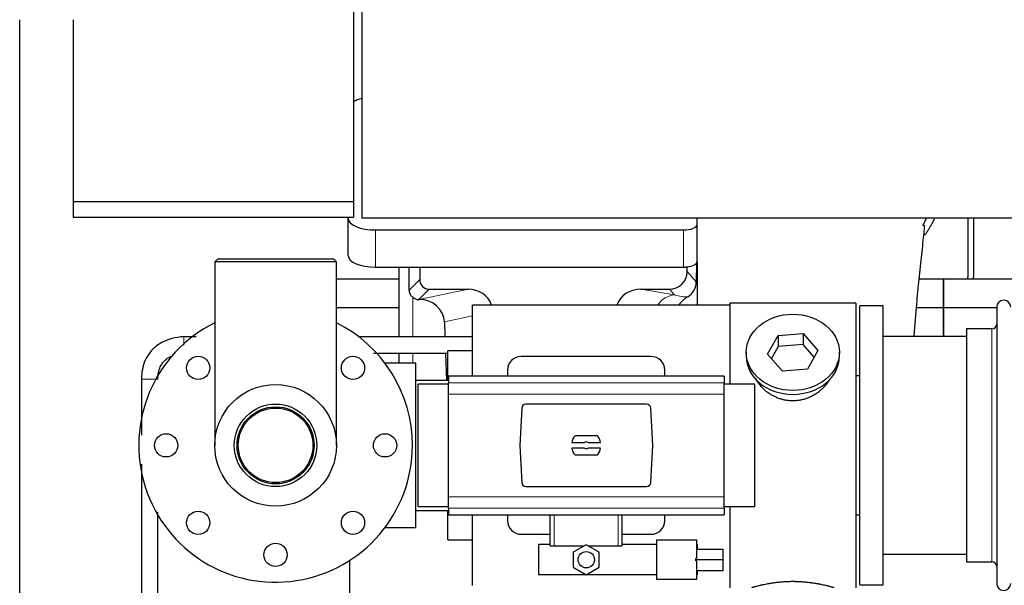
# Model space of a CAD drawing. Header units: millimetres. Extents: x 0 to 29700, y -16 to 21000.
# Tile 11 of 256: x 2857 to 3577, y 9840 to 10253. Entities that reach past the tile are written whole.
import ezdxf

# ---------------------------------------------------------------- set-up
doc = ezdxf.new("R2010")
doc.units = ezdxf.units.MM
doc.layers.add('1', color=7, linetype='Continuous', true_color=0xffffff)

msp = doc.modelspace()

# ---------------------------------------------------------------- linework, layer by layer
at = {"layer": '1', "color": 2, "linetype": 'Continuous', "lineweight": 25}
for p, q in [((3101.013, 10306.805), (3101.013, 10120.342)), ((3107.013, 10299.196), (3107.013, 10108.192)), ((2857.013, 9702.292), (2857.013, 10253.289)), ((2896.013, 10253.292), (2896.013, 10120.342)), ((2896.013, 10120.342), (2896.013, 10109.092)), ((2896.013, 10120.342), (3101.013, 10120.342)), ((3101.013, 10120.342), (3101.013, 10109.092)), ((2896.013, 10109.092), (3101.013, 10109.092)), ((3097.063, 10109.092), (3097.063, 10108.095)), ((3097.063, 10080.907), (3097.063, 10108.095)), ((6571.013, 10108.192), (3107.013, 10108.192)), ((3352.063, 10103.868), (3352.063, 10108.192)), ((3352.063, 10076.68), (3352.063, 10103.868)), ((3550.013, 10108.192), (3550.013, 10065.292)), ((3554.013, 10108.192), (3554.013, 10065.292)), ((3117.063, 10099.641), (3342.063, 10099.641)), ((3001.563, 10078.292), (2999.563, 10076.292)), ((3088.463, 10076.292), (2999.563, 10076.292)), ((2999.563, 10076.292), (2999.563, 9942.292)), ((3086.463, 10078.292), (3001.563, 10078.292)), ((3088.463, 10076.292), (3086.463, 10078.292)), ((3088.463, 9942.292), (3088.463, 10076.292)), ((3351.541, 10075.332), (3351.486, 10061.883)), ((3352.063, 10076.679), (3352.063, 10044.793)), ((3117.063, 10072.453), (3342.063, 10072.453)), ((3133.996, 10072.453), (3133.996, 10021.58)), ((3149.374, 10072.453), (3149.374, 10063.352)), ((3344.778, 10069.339), (3344.778, 10073.056)), ((3134, 10063.767), (3088.467, 10063.767)), ((3532.013, 10063.767), (3514.32, 10063.767)), ((3532.013, 10063.767), (3532.013, 10042.792)), ((3624, 10063.767), (3532.013, 10063.767)), ((3532.013, 10042.792), (3532.013, 10063.767)), ((3156.347, 10056.379), (3184.808, 10056.379)), ((3310.976, 10056.379), (3331.827, 10056.379)), ((3148.808, 10048.84), (3148.966, 10048.84)), ((3376.013, 10046.292), (3376.013, 9986.902)), ((3468.013, 10046.292), (3376.013, 10046.292)), ((3468.013, 10046.292), (3468.013, 9838.292)), ((3133.994, 10042.792), (3088.464, 10042.792)), ((3188.013, 9992.963), (3188.013, 10044.792)), ((3376.013, 10044.792), (3188.013, 10044.792)), ((3471.013, 9840.292), (3471.013, 10044.292)), ((3488.013, 10044.292), (3471.013, 10044.292)), ((3488.013, 9840.292), (3488.013, 10044.292)), ((3532.013, 10042.792), (3512.384, 10042.792)), ((3571.015, 10042.792), (3532.013, 10042.792)), ((3532.013, 10042.792), (3532.013, 10021.79)), ((3532.013, 10021.792), (3532.013, 10042.792)), ((3571.013, 10043.192), (3571.013, 9841.392)), ((3167.357, 10032.471), (3167.754, 10021.579)), ((3411.294, 10022.587), (3429.685, 10024.028)), ((3429.685, 10024.028), (3429.685, 10015.998)), ((3429.685, 10024.028), (3440.405, 10011.702)), ((3549.013, 10027.442), (3549.013, 9857.142)), ((3567.513, 10027.442), (3549.013, 10027.442)), ((3403.622, 10008.819), (3411.294, 10022.587)), ((3411.294, 10022.587), (3411.294, 10014.557)), ((3549.019, 10021.792), (3488.013, 10021.792)), ((3133.996, 10009.58), (3133.996, 10002.293)), ((3168.19, 10009.579), (3168.911, 9989.792)), ((3170.013, 9989.797), (3170.013, 10011.292)), ((3188.013, 10011.292), (3170.013, 10011.292)), ((3388.013, 10010.261), (3388.013, 10007.393)), ((3411.294, 10014.557), (3406.349, 10005.683)), ((3429.685, 10015.998), (3411.294, 10014.557)), ((3437.677, 10006.808), (3429.685, 10015.998)), ((3440.405, 10011.702), (3432.733, 9997.935)), ((3456.013, 10007.393), (3456.013, 10010.261)), ((3146.513, 10002.292), (3124.013, 10002.292)), ((3146.513, 9882.292), (3146.513, 10002.292)), ((3318.513, 10007.292), (3223.513, 10007.292)), ((3414.342, 9996.493), (3403.622, 10008.819)), ((3213.513, 9997.292), (3213.513, 9992.955)), ((3328.513, 9992.955), (3328.513, 9997.292)), ((3432.733, 9997.935), (3414.342, 9996.493)), ((3170.264, 9989.792), (3146.513, 9989.792)), ((3170.263, 9992.956), (3170.263, 9988.071)), ((3371.763, 9992.956), (3170.263, 9992.956)), ((3170.263, 9979.782), (3170.263, 9988.071)), ((3371.763, 9992.956), (3371.763, 9988.071)), ((3371.763, 9979.782), (3371.763, 9988.071)), ((3468.013, 9993.292), (3471.014, 9993.292)), ((3148.168, 9942.292), (3148.168, 9986.906)), ((3170.263, 9986.906), (3148.168, 9986.906)), ((3394.168, 9986.906), (3371.763, 9986.906)), ((3394.168, 9942.292), (3394.168, 9986.906)), ((3170.263, 9904.802), (3170.263, 9979.782)), ((3371.763, 9904.802), (3371.763, 9979.782)), ((3223.865, 9969.453), (3222.441, 9942.292)), ((3315.17, 9972.292), (3226.856, 9972.292)), ((3319.586, 9942.292), (3318.162, 9969.453)), ((3260.462, 9944.347), (3269.664, 9944.347)), ((3279.198, 9949.262), (3262.829, 9949.262)), ((3272.363, 9944.347), (3281.565, 9944.347)), ((3148.168, 9897.678), (3148.168, 9942.292)), ((3222.441, 9942.292), (3223.865, 9915.131)), ((3269.664, 9940.237), (3260.462, 9940.237)), ((3281.565, 9940.237), (3272.363, 9940.237)), ((3318.162, 9915.131), (3319.586, 9942.292)), ((3394.168, 9897.678), (3394.168, 9942.292)), ((3262.829, 9935.322), (3279.198, 9935.322)), ((3226.856, 9912.292), (3315.17, 9912.292)), ((3170.263, 9896.513), (3170.263, 9904.802)), ((3371.763, 9896.513), (3371.763, 9904.802)), ((3146.513, 9894.792), (3170.264, 9894.792)), ((3148.168, 9897.678), (3170.263, 9897.678)), ((3170.013, 9873.292), (3170.013, 9894.792)), ((3170.263, 9896.513), (3170.263, 9891.628)), ((3371.763, 9897.678), (3394.168, 9897.678)), ((3371.763, 9896.513), (3371.763, 9891.628)), ((3376.013, 9897.682), (3376.013, 9838.292)), ((3170.263, 9891.628), (3371.763, 9891.628)), ((3188.013, 9839.792), (3188.013, 9891.63)), ((3213.513, 9891.628), (3213.513, 9887.292)), ((3244.613, 9868.792), (3244.613, 9891.628)), ((3297.413, 9868.792), (3297.413, 9891.628)), ((3328.513, 9887.292), (3328.513, 9891.628)), ((3471.014, 9891.292), (3468.013, 9891.292)), ((3124.013, 9882.292), (3146.513, 9882.292)), ((3170.013, 9873.292), (3188.013, 9873.292)), ((3223.513, 9877.292), (3244.614, 9877.292)), ((3297.413, 9877.292), (3318.513, 9877.292)), ((3322.585, 9873.238), (3351.585, 9873.238)), ((3322.585, 9844.238), (3322.585, 9873.238)), ((3351.585, 9873.238), (3351.585, 9859.693)), ((3244.613, 9869.738), (3236.085, 9869.738)), ((3236.085, 9869.738), (3236.085, 9847.738)), ((3244.613, 9868.792), (3247.577, 9868.792)), ((3247.577, 9868.792), (3269.499, 9868.792)), ((3271.085, 9869.708), (3261.585, 9864.223)), ((3280.585, 9864.223), (3271.085, 9869.708)), ((3272.671, 9868.792), (3294.45, 9868.792)), ((3294.45, 9868.792), (3297.413, 9868.792)), ((3322.585, 9869.738), (3297.413, 9869.738)), ((3352.085, 9869.738), (3351.585, 9869.738)), ((3351.585, 9866.487), (3371.085, 9866.487)), ((3352.085, 9869.738), (3352.085, 9866.487)), ((3371.085, 9858.828), (3371.085, 9866.487)), ((3098.013, 9858.12), (3098.013, 9433.292)), ((3261.585, 9864.223), (3261.585, 9853.253)), ((3280.585, 9853.253), (3280.585, 9864.223)), ((3351.085, 9858.828), (3351.085, 9859.693)), ((3351.585, 9859.693), (3351.085, 9859.693)), ((3351.085, 9857.963), (3351.085, 9858.828)), ((3351.085, 9858.828), (3371.085, 9858.828)), ((3351.085, 9857.963), (3351.585, 9857.963)), ((3351.585, 9857.963), (3351.585, 9844.238)), ((3371.085, 9850.899), (3371.085, 9858.828)), ((3488.013, 9862.792), (3549.019, 9862.792)), ((3261.585, 9853.253), (3271.085, 9847.768)), ((3271.085, 9847.768), (3280.585, 9853.253)), ((3351.585, 9850.899), (3371.085, 9850.899)), ((3352.085, 9850.899), (3352.085, 9847.738)), ((3549.013, 9857.142), (3567.513, 9857.142)), ((3322.585, 9847.738), (3236.085, 9847.738)), ((3351.585, 9844.238), (3322.585, 9844.238)), ((3352.085, 9847.738), (3351.585, 9847.738)), ((3471.013, 9840.292), (3488.013, 9840.292))]:
    msp.add_line(p, q, dxfattribs=at)
at = {"layer": '1', "color": 4, "linetype": 'Continuous', "lineweight": 13}
for p, q in [((3117.063, 10072.453), (3117.063, 10099.641)), ((3342.063, 10072.453), (3342.063, 10099.641)), ((3344.778, 10069.339), (3351.486, 10061.883)), ((3141.756, 10055.734), (3149.374, 10063.352)), ((3156.347, 10056.379), (3148.808, 10048.84)), ((3148.966, 10048.84), (3184.808, 10056.379)), ((3310.976, 10056.379), (3335.619, 10052.164)), ((3335.619, 10052.164), (3331.827, 10056.379)), ((3144.204, 10021.579), (3144.204, 10050.545)), ((3188.013, 10036.816), (3167.357, 10032.471)), ((3567.513, 10027.442), (3567.513, 9857.142)), ((3144.204, 10002.292), (3144.204, 10009.58)), ((3371.763, 9988.071), (3170.263, 9988.071)), ((3371.763, 9979.782), (3170.263, 9979.782)), ((3371.763, 9904.802), (3170.263, 9904.802)), ((3371.763, 9896.513), (3170.263, 9896.513)), ((3247.577, 9868.792), (3247.577, 9891.628)), ((3294.45, 9868.792), (3294.45, 9891.628))]:
    msp.add_line(p, q, dxfattribs=at)
at = {"layer": '1', "color": 2, "linetype": 'Continuous', "lineweight": 25}
for centre, radius in [((2987.445, 9998.86), 8.5), ((3100.582, 9998.86), 8.5), ((3044.013, 9942.292), 44.45), ((3044.013, 9942.292), 30.15), ((3044.013, 9942.292), 28.15), ((3044.013, 9942.292), 27.25), ((2964.013, 9942.292), 8.5), ((3124.013, 9942.292), 8.5), ((2987.445, 9885.723), 8.5), ((3100.582, 9885.723), 8.5), ((3044.013, 9862.292), 8.5), ((3271.085, 9858.738), 5.954)]:
    msp.add_circle(centre, radius, dxfattribs=at)
for centre, radius, start, end in [((3528.013, 10065.292), 22, 356.024531, 0), ((3532.013, 10065.292), 22, 356.024531, 0), ((3576.113, 10043.192), 5.1, 0, 180), ((3044.013, 9942.292), 100, 116.3925, 0), ((3044.013, 9942.292), 100, 0, 63.613125), ((3567.513, 10030.942), 3.5, 270, 0), ((3223.513, 9997.292), 10, 90, 180), ((3318.513, 9997.292), 10, 0, 90), ((3271.013, 9942.292), 10.75, 139.581023, 168.979349), ((3271.013, 9942.292), 2.459, 56.707115, 123.292885), ((3271.013, 9942.292), 10.75, 11.020651, 40.418977), ((3271.013, 9942.292), 10.75, 191.020651, 220.418977), ((3271.013, 9942.292), 2.459, 236.707115, 303.292885), ((3271.013, 9942.292), 10.75, 319.581023, 348.979349), ((3223.513, 9887.292), 10, 180, 270), ((3318.513, 9887.292), 10, 270, 0), ((3567.513, 9853.642), 3.5, 0, 90), ((3576.113, 9841.392), 5.1, 180, 0)]:
    msp.add_arc(centre, radius, start, end, dxfattribs=at)
for centre, major_axis, ratio, start_param, end_param in [((3117.063, 10188.404), (-20, 0), 0.4226815, 5.2389003, 5.6438467), ((3117.063, 10108.095), (-20, 0), 0.4226815, 0, 1.5707963), ((3342.063, 10103.868), (-10, 0), 0.4226815, 1.5707963, 3.1415927), ((3117.063, 10080.907), (-20, 0), 0.4226815, 0, 1.5707963), ((3342.063, 10076.68), (-10, 0), 0.4226815, 1.8474697, 3.1415927), ((3144.204, 9622.175), (10.169, -1338.711), 0.0006671, 1.9006014, 1.9138323), ((3331.738, 10069.428), (-8.754, 9.732), 0.993147, 2.4124357, 3.9763944), ((3342.063, 10076.68), (-10, 0), 0.4226815, 1.5707963, 1.7425489), ((3342.063, 10095.825), (0, 23.658), 0.4226815, 3.3133452, 3.4165375), ((3156.4, 10063.405), (4.987, 4.987), 0.9924325, 2.3599928, 3.9231925), ((3338.446, 10061.972), (12.412, -4.015), 0.9953148, 5.572067, 6.5905896), ((3184.192, 10039.314), (-18.076, -3.802), 0.9203203, 3.2437132, 4.4876926), ((3311.734, 10039.314), (18.879, -3.229), 0.8876007, 1.7611606, 3.0051518), ((3148.808, 10055.813), (-7.027, 0), 0.9924325, 0.8563441, 1.5707963), ((3148.966, 10031.904), (-18.402, 0), 0.9203203, 3.1750698, 4.712389), ((3422.013, 10007.393), (34, 0), 0.819152, 3.1416663, 6.2831608), ((3226.864, 9969.288), (-2.07, 2.182), 0.9974002, 5.5252668, 7.0411038), ((3315.163, 9969.288), (2.07, 2.182), 0.9974002, 5.5252668, 7.0411038), ((3226.864, 9915.296), (-2.07, -2.182), 0.9974002, 5.5252668, 7.0411038), ((3315.163, 9915.296), (2.07, -2.182), 0.9974002, 5.5252668, 7.0411038)]:
    msp.add_ellipse(centre, major_axis=major_axis, ratio=ratio, start_param=start_param, end_param=end_param, dxfattribs=at)
at = {"layer": '1', "color": 4, "linetype": 'Continuous', "lineweight": 13}
for centre, major_axis, ratio, start_param, end_param in [((3335.619, 10035.229), (-2.866, -16.757), 0.8876007, 3.3319569, 4.2635089), ((3335.376, 10065.385), (17.605, -10.298), 0.5880236, 5.056727, 5.602163)]:
    msp.add_ellipse(centre, major_axis=major_axis, ratio=ratio, start_param=start_param, end_param=end_param, dxfattribs=at)
at = {"layer": '1', "color": 2, "linetype": 'Continuous', "lineweight": 25}
msp.add_ellipse((3422.013, 10010.261), major_axis=(34, 0), ratio=0.819152, dxfattribs=at)
for points, knots in [([(3510.711, 10021.841), (3510.772, 10022.666), (3511.155, 10027.782), (3511.837, 10036.443), (3513.039, 10050.649), (3514.618, 10067.365), (3516.649, 10085.401), (3517.953, 10097.837), (3518.446, 10102.765), (3518.23, 10103.144), (3518.172, 10103.162)], [0, 0, 0, 0, 0.0195908, 0.1220245, 0.2137276, 0.3888865, 0.5913803, 0.8386939, 0.9696702, 1, 1, 1, 1]), ([(3518.401, 10095.786), (3518.821, 10096.366), (3519.728, 10097.653), (3520.596, 10098.974), (3521.288, 10100.068), (3521.516, 10100.435), (3521.853, 10100.989), (3521.965, 10101.174), (3522.187, 10101.545), (3522.736, 10102.475), (3523.686, 10104.163), (3524.705, 10106.127), (3525.294, 10107.344), (3525.506, 10107.792)], [0, 0, 0, 0, 0.1543575, 0.3389956, 0.3389956, 0.4313146, 0.4313146, 0.4774742, 0.4774742, 0.5236337, 0.7082718, 0.8929099, 1, 1, 1, 1]), ([(3144.204, 10050.545), (3144.014, 10050.708), (3143.835, 10050.879), (3143.496, 10051.237), (3143.337, 10051.423), (3143.038, 10051.812), (3142.898, 10052.014), (3142.753, 10052.251), (3142.737, 10052.277), (3142.705, 10052.331), (3142.689, 10052.357), (3142.643, 10052.438), (3142.552, 10052.599), (3142.469, 10052.763), (3142.311, 10053.095), (3142.217, 10053.321), (3142.056, 10053.782), (3141.987, 10054.017), (3141.917, 10054.317), (3141.904, 10054.378), (3141.879, 10054.499), (3141.867, 10054.561), (3141.835, 10054.744), (3141.817, 10054.867), (3141.773, 10055.236), (3141.758, 10055.484), (3141.756, 10055.734)], [0, 0, 0, 0, 0.125, 0.125, 0.25, 0.25, 0.375, 0.375, 0.390625, 0.390625, 0.40625, 0.40625, 0.4375, 0.5, 0.5, 0.625, 0.625, 0.75, 0.75, 0.78125, 0.78125, 0.8125, 0.8125, 0.875, 0.875, 1, 1, 1, 1]), ([(3345.241, 10050.866), (3344.901, 10050.66), (3344.232, 10050.232), (3343.271, 10049.542), (3342.349, 10048.805), (3341.762, 10048.281), (3341.19, 10047.742), (3340.91, 10047.464), (3340.366, 10046.89), (3340.101, 10046.595), (3339.78, 10046.215), (3339.716, 10046.138), (3339.59, 10045.985), (3339.402, 10045.753), (3339.221, 10045.517), (3338.996, 10045.217), (3338.892, 10045.074), (3338.79, 10044.93)], [0, 0, 0, 0, 0.1342507, 0.2685014, 0.4027521, 0.5370029, 0.5370029, 0.6712536, 0.6712536, 0.8055043, 0.8055043, 0.839067, 0.839067, 0.8726296, 0.939755, 0.939755, 1, 1, 1, 1]), ([(2977.026, 10021.58), (2973.939, 10021.514), (2966.997, 10020.478), (2958.268, 10016.452), (2952.059, 10010.432), (2948.471, 10004.541), (2946.426, 9997.75), (2945.981, 9993.053), (2946.013, 9990.61)], [0, 0, 0, 0, 0.1841687, 0.4346229, 0.5701368, 0.7095234, 0.8527007, 1, 1, 1, 1]), ([(3188.009, 10021.58), (3187.813, 10021.58), (3177.01, 10021.58), (3158.172, 10021.58), (3133.652, 10021.58), (3116.563, 10021.58), (3107.51, 10021.58), (3104.334, 10021.58)], [0, 0, 0, 0, 0.0070296, 0.3873172, 0.6754219, 0.8861139, 1, 1, 1, 1]), ([(3115.623, 10009.58), (3117.734, 10009.58), (3135.051, 10009.58), (3153.18, 10009.58), (3169.199, 10009.58), (3170.012, 10009.58)], [0, 0, 0, 0, 0.1164414, 0.955123, 1, 1, 1, 1]), ([(2958.013, 9990.593), (2957.977, 9992.268), (2958.266, 9995.297), (2959.491, 9999.491), (2961.538, 10002.878), (2964.303, 10005.533), (2966.504, 10006.827), (2967.686, 10007.379)], [0, 0, 0, 0, 0.2401394, 0.4462558, 0.6306926, 0.8110142, 1, 1, 1, 1]), ([(2946.013, 9990.61), (2946.013, 9985.592), (2946.013, 9975.566), (2946.013, 9961.947), (2946.013, 9953.347), (2946.013, 9949.754)], [0, 0, 0, 0, 0.3684739, 0.7362025, 1, 1, 1, 1]), ([(3424.871, 9974.969), (3423.879, 9974.875), (3422.891, 9974.83), (3420.922, 9974.837), (3419.942, 9974.889), (3417.987, 9975.087), (3417.013, 9975.233), (3415.801, 9975.476), (3415.558, 9975.528), (3415.195, 9975.61), (3415.074, 9975.638), (3414.833, 9975.696), (3414.231, 9975.844), (3413.637, 9976.008), (3412.227, 9976.436), (3411.307, 9976.765), (3409.504, 9977.504), (3408.622, 9977.915), (3407.328, 9978.592), (3406.902, 9978.829), (3406.375, 9979.136), (3406.27, 9979.199), (3406.06, 9979.324), (3405.747, 9979.515), (3405.439, 9979.709), (3404.422, 9980.368), (3403.641, 9980.927), (3402.141, 9982.106), (3401.423, 9982.725), (3400.049, 9984.022), (3399.393, 9984.7), (3398.147, 9986.114), (3397.566, 9986.838), (3396.486, 9988.32), (3395.987, 9989.077), (3395.244, 9990.331), (3394.975, 9990.818), (3394.721, 9991.311)], [0, 0, 0, 0, 0.0792205, 0.0792205, 0.1584409, 0.1584409, 0.2376614, 0.2376614, 0.2574665, 0.2574665, 0.2673691, 0.2673691, 0.2772716, 0.3168819, 0.3168819, 0.3961024, 0.3961024, 0.4753228, 0.4753228, 0.5149331, 0.5149331, 0.5248356, 0.5248356, 0.5347382, 0.5545433, 0.5545433, 0.6337638, 0.6337638, 0.7129842, 0.7129842, 0.7922047, 0.7922047, 0.8714252, 0.8714252, 0.9506456, 0.9506456, 1, 1, 1, 1]), ([(3448.911, 9990.572), (3448.751, 9990.283), (3448.585, 9989.995), (3448.354, 9989.611), (3448.295, 9989.513), (3448.175, 9989.319), (3447.993, 9989.028), (3447.806, 9988.741), (3447.425, 9988.17), (3447.161, 9987.795), (3446.342, 9986.687), (3445.759, 9985.969), (3444.519, 9984.579), (3443.862, 9983.906), (3442.993, 9983.095), (3442.729, 9982.854), (3442.459, 9982.616), (3442.278, 9982.458), (3442.187, 9982.38), (3441.731, 9981.991), (3441.358, 9981.688), (3440.222, 9980.807), (3439.438, 9980.254), (3437.818, 9979.218), (3436.981, 9978.735), (3435.686, 9978.066), (3435.248, 9977.852), (3434.58, 9977.545), (3434.356, 9977.446), (3434.016, 9977.299), (3433.903, 9977.251), (3433.675, 9977.156), (3433.561, 9977.11), (3432.532, 9976.695), (3431.605, 9976.371), (3429.725, 9975.814), (3428.773, 9975.581), (3427.324, 9975.299), (3426.838, 9975.216), (3426.104, 9975.11), (3425.859, 9975.078), (3425.366, 9975.019), (3425.119, 9974.992), (3424.871, 9974.969)], [0, 0, 0, 0, 0.0354008, 0.0354008, 0.0474583, 0.0474583, 0.0595158, 0.0836308, 0.0836308, 0.1318607, 0.1318607, 0.2283206, 0.2283206, 0.3247806, 0.3247806, 0.3488955, 0.360953, 0.360953, 0.3730105, 0.3730105, 0.4212405, 0.4212405, 0.5177004, 0.5177004, 0.6141603, 0.6141603, 0.6623903, 0.6623903, 0.6865053, 0.6865053, 0.6985627, 0.6985627, 0.7106202, 0.7106202, 0.8070802, 0.8070802, 0.9035401, 0.9035401, 0.95177, 0.95177, 0.975885, 0.975885, 1, 1, 1, 1]), ([(2946.013, 9928.579), (2946.013, 9924.206), (2946.013, 9914.825), (2946.013, 9900.436), (2946.013, 9885.412), (2946.013, 9870.388), (2946.013, 9855.364), (2946.013, 9840.34), (2946.013, 9825.304), (2946.013, 9815.276), (2946.013, 9810.257)], [0, 0, 0, 0, 0.1108809, 0.2378553, 0.3648296, 0.491804, 0.6187783, 0.7457528, 0.8727286, 1, 1, 1, 1]), ([(2958.013, 9810.257), (2958.013, 9816.278), (2958.013, 9828.309), (2958.013, 9846.349), (2958.013, 9864.378), (2958.013, 9880.058), (2958.013, 9889.728), (2958.013, 9893.389)], [0, 0, 0, 0, 0.21729, 0.4341621, 0.6510305, 0.8678991, 1, 1, 1, 1]), ([(3452.013, 9838.292), (3452.013, 9838.292), (3451.966, 9838.306), (3451.822, 9838.347), (3451.762, 9838.364), (3451.653, 9838.395), (3451.594, 9838.412), (3451.528, 9838.431), (3451.482, 9838.444), (3451.458, 9838.451), (3451.24, 9838.513), (3450.999, 9838.58), (3450.428, 9838.739), (3450.097, 9838.829), (3449.346, 9839.03), (3448.926, 9839.141), (3448.403, 9839.275), (3448.344, 9839.291), (3448.224, 9839.321), (3448.164, 9839.336), (3447.981, 9839.383), (3447.857, 9839.414), (3447.477, 9839.509), (3447.215, 9839.574), (3446.399, 9839.772), (3445.818, 9839.909), (3444.583, 9840.189), (3443.929, 9840.332), (3442.892, 9840.548), (3442.537, 9840.62), (3442.081, 9840.711), (3441.989, 9840.729), (3441.805, 9840.765), (3441.527, 9840.819), (3441.246, 9840.873), (3440.3, 9841.05), (3439.517, 9841.189), (3437.9, 9841.457), (3437.065, 9841.585), (3435.774, 9841.767), (3434.9, 9841.885), (3434, 9841.995), (3433.428, 9842.061), (3433.313, 9842.074), (3433.084, 9842.099), (3432.739, 9842.137), (3432.393, 9842.174), (3431.698, 9842.244), (3431.232, 9842.288), (3429.824, 9842.411), (3428.875, 9842.481), (3426.953, 9842.595), (3425.981, 9842.639), (3424.751, 9842.675), (3424.381, 9842.685), (3423.947, 9842.694), (3423.76, 9842.697), (3423.636, 9842.7), (3423.574, 9842.701), (3423.014, 9842.709), (3422.518, 9842.713), (3421.035, 9842.713), (3420.052, 9842.698), (3418.097, 9842.641), (3417.126, 9842.598), (3415.677, 9842.513), (3415.196, 9842.481), (3414.476, 9842.428), (3414.236, 9842.41), (3413.878, 9842.381), (3413.758, 9842.371), (3413.52, 9842.351), (3413.401, 9842.341), (3412.336, 9842.248), (3411.411, 9842.154), (3409.603, 9841.946), (3408.72, 9841.833), (3406.997, 9841.59), (3406.156, 9841.461), (3405.234, 9841.309), (3405.132, 9841.292), (3404.929, 9841.258), (3404.625, 9841.206), (3404.327, 9841.154), (3403.737, 9841.05), (3403.351, 9840.98), (3402.221, 9840.767), (3401.5, 9840.624), (3400.124, 9840.337), (3399.468, 9840.194), (3398.69, 9840.018), (3398.46, 9839.965), (3398.234, 9839.913), (3398.085, 9839.878), (3398.011, 9839.861), (3397.643, 9839.774), (3397.36, 9839.707), (3396.542, 9839.508), (3396.039, 9839.382), (3395.117, 9839.145), (3394.698, 9839.035), (3394.133, 9838.884), (3393.955, 9838.836), (3393.705, 9838.767), (3393.584, 9838.734), (3393.469, 9838.702), (3393.393, 9838.682), (3393.356, 9838.671), (3393.03, 9838.581), (3392.79, 9838.513), (3392.403, 9838.404), (3392.258, 9838.362), (3392.112, 9838.32), (3392.075, 9838.31), (3392.038, 9838.299), (3392.029, 9838.296), (3392.016, 9838.293), (3392.013, 9838.292), (3392.013, 9838.292)], [0, 0, 0, 0, 0.0311289, 0.0311289, 0.0467558, 0.0467558, 0.0545693, 0.0584761, 0.0584761, 0.0623828, 0.0623828, 0.0936367, 0.0936367, 0.1248906, 0.1248906, 0.1561445, 0.1561445, 0.1600513, 0.1600513, 0.163958, 0.163958, 0.1717715, 0.1717715, 0.1873984, 0.1873984, 0.2186523, 0.2186523, 0.2499062, 0.2499062, 0.2655332, 0.2655332, 0.2694399, 0.2694399, 0.2733467, 0.2811601, 0.2811601, 0.3124141, 0.3124141, 0.343668, 0.343668, 0.3592949, 0.3749219, 0.3749219, 0.3788286, 0.3788286, 0.3827353, 0.3905488, 0.3905488, 0.4061758, 0.4061758, 0.4374297, 0.4374297, 0.4686836, 0.4686836, 0.4764971, 0.4804038, 0.4823572, 0.4823572, 0.4843105, 0.4843105, 0.4999375, 0.4999375, 0.5311914, 0.5311914, 0.5624453, 0.5624453, 0.5780723, 0.5780723, 0.5858857, 0.5858857, 0.5897925, 0.5897925, 0.5936992, 0.5936992, 0.6249531, 0.6249531, 0.656207, 0.656207, 0.6874609, 0.6874609, 0.6913677, 0.6913677, 0.6952744, 0.7030879, 0.7030879, 0.7187148, 0.7187148, 0.7499687, 0.7499687, 0.7812227, 0.7812227, 0.7890361, 0.7929429, 0.7929429, 0.7968496, 0.7968496, 0.8124766, 0.8124766, 0.8437305, 0.8437305, 0.8749844, 0.8749844, 0.8906113, 0.8906113, 0.8984248, 0.9023315, 0.9023315, 0.9062383, 0.9062383, 0.9374922, 0.9374922, 0.9687461, 0.9687461, 0.984373, 0.984373, 0.9921865, 0.9921865, 1, 1, 1, 1])]:
    msp.add_open_spline(points, degree=3, knots=knots, dxfattribs=at)
for points in [[(3517.127, 10102.995), (3518.042, 10104.656), (3518.89, 10106.342), (3519.669, 10108.046)], [(2985.934, 10021.58), (2982.965, 10021.58), (2979.995, 10021.58), (2977.026, 10021.58)]]:
    msp.add_open_spline(points, degree=3, dxfattribs=at)
msp.add_rational_spline([(3344.778, 10073.056), (3344.787, 10072.835), (3344.795, 10072.614)], [0.500000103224, 0.499999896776, 0.500000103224], degree=2, dxfattribs=at)
at = {"layer": '1', "color": 4, "linetype": 'Continuous', "lineweight": 13}
for points in [[(2977.03, 10015.58), (2977.029, 10017.701), (2977.027, 10020.519), (2977.026, 10021.58), (2977.026, 10021.58), (2977.026, 10021.58), (2977.026, 10021.58), (2977.026, 10021.58)], [(2952.013, 9990.601), (2949.892, 9990.604), (2947.074, 9990.608), (2946.014, 9990.61), (2946.013, 9990.61), (2946.013, 9990.61), (2946.013, 9990.61), (2946.013, 9990.61)]]:
    msp.add_rational_spline(points, [1.01661171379, 1.01661171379, 0.958470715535, 1.01661171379, 1.01661171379, 1.01661171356, 1.0166117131, 1.01661171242], degree=4, knots=[0, 0, 0, 0, 0, 0.9999375, 0.9999375, 0.9999375, 1, 1, 1, 1, 1], dxfattribs=at)
msp.add_rational_spline([(2958.014, 9990.593), (2958.014, 9990.593), (2956.953, 9990.594), (2954.135, 9990.598), (2952.013, 9990.601)], [1.01661171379, 1.01661171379, 0.958470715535, 1.01661171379, 1.01661171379], degree=4, dxfattribs=at)

doc.saveas('drawing.dxf')
